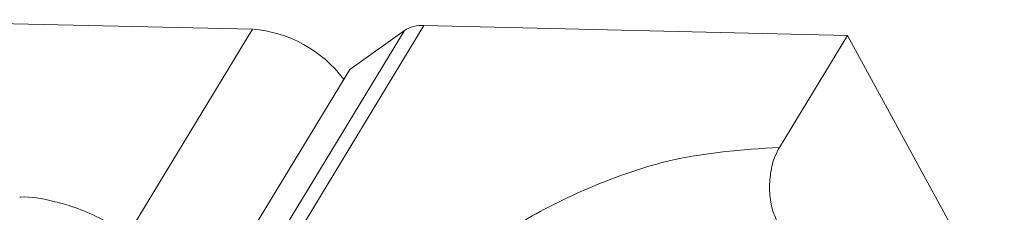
# Model space of a CAD drawing. Header units: millimetres. Extents: x -855 to 619, y 109 to 1142.
# Tile 62 of 74: x 172 to 188, y 1049 to 1052. Entities that reach past the tile are written whole.
import ezdxf

# ---------------------------------------------------------------- set-up
doc = ezdxf.new("R2010")
doc.units = ezdxf.units.MM

msp = doc.modelspace()

# ---------------------------------------------------------------- linework, layer by layer
at = {"color": 7, "linetype": 'Continuous', "lineweight": 15}
for p, q in [((175.441, 1051.99), (168.617, 1052.147)), ((175.441, 1051.99), (173.388, 1048.616)), ((174.826, 1046.845), (177.944, 1051.969)), ((174.955, 1046.61), (178.265, 1052.05)), ((177.043, 1051.331), (177.944, 1051.969)), ((178.265, 1052.05), (185.249, 1051.89)), ((184.128, 1050.048), (185.249, 1051.89)), ((185.249, 1051.89), (187.835, 1047.162)), ((177.043, 1051.331), (174.583, 1047.289))]:
    msp.add_line(p, q, dxfattribs=at)
for centre, radius, start, end in [((175.29, 1049.934), 2.062, 36.7108, 85.7989), ((178.229, 1051.519), 0.533, 86.1628, 122.3297)]:
    msp.add_arc(centre, radius, start, end, dxfattribs=at)
for points, knots in [([(184.128, 1050.048), (183.509, 1050.009), (182.555, 1049.947), (181.165, 1049.475), (180.104, 1048.977), (179.113, 1048.352), (177.965, 1047.436), (177.399, 1046.666), (177.032, 1046.166)], [0, 0, 0, 0, 0.239457, 0.368361, 0.5, 0.631639, 0.760543, 1, 1, 1, 1]), ([(184.1, 1048.804), (184.065, 1048.882), (183.996, 1049.037), (183.957, 1049.332), (183.974, 1049.63), (184.037, 1049.878), (184.102, 1050), (184.128, 1050.048)], [0, 0, 0, 0, 0.2146939, 0.4293877, 0.6440816, 0.8587754, 1, 1, 1, 1]), ([(173.256, 1048.709), (172.993, 1048.849), (172.627, 1049.043), (172.072, 1049.183), (171.781, 1049.243), (171.607, 1049.229), (171.601, 1049.228)], [0, 0, 0, 0, 0.488444, 0.677599, 0.988653, 1, 1, 1, 1])]:
    msp.add_open_spline(points, degree=3, knots=knots, dxfattribs=at)

doc.saveas('drawing.dxf')
